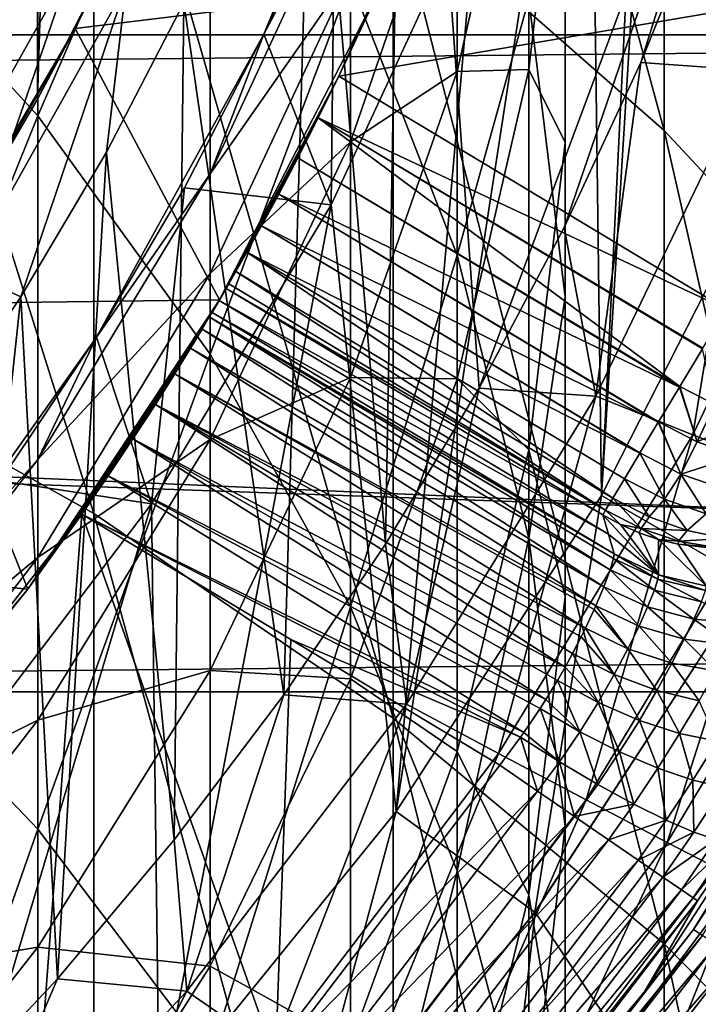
# Model space of a CAD drawing. Header units: metres. Extents: x -22 to 72, y -222 to 22.
# Tile 105 of 256: x 7.4 to 9.38, y -6.73 to -3.86. Entities that reach past the tile are written whole.
import ezdxf

# ---------------------------------------------------------------- set-up
doc = ezdxf.new("R2010")
doc.units = ezdxf.units.M
doc.layers.add('solid_509499_SW0002', color=7, linetype='CONTINUOUS')

msp = doc.modelspace()

# ---------------------------------------------------------------- linework, layer by layer
at = {"layer": 'solid_509499_SW0002'}
for points in [[(9.386215, -0.508855, 158.443756), (9.592259, -4.270661, 158.443756), (9.093266, -5.25, 158.443756)], [(9.276181, -1.520679, 158.443756), (9.386215, -0.508855, 158.443756), (9.093266, -5.25, 158.443756)], [(9.276126, -4.185987, 272.376556), (9.276126, -2.008877, 269.319733), (8.485281, -1.282037, 269.80249)], [(8.485281, -3.49212, 272.90564), (9.276126, -4.185987, 272.376556), (8.485281, -1.282037, 269.80249)], [(9.057377, -2.514746, 158.443756), (9.276181, -1.520679, 158.443756), (9.093266, -5.25, 158.443756)], [(22.158175, -3.907085), (-22.158175, -3.907085), (-22.414381, -1.961005)], [(22.414381, -1.961005), (22.158175, -3.907085), (-22.414381, -1.961005)], [(7.448528, -4.095039, 105.193748), (7.51202, -1.978931, 105.193748), (7.446678, -2.146973, 105.193748)], [(7.448528, -4.095039, 105.193748), (7.667042, -3.669652, 105.193748), (7.51202, -1.978931, 105.193748)], [(8.250879, -2.912976, 103), (8.522372, -1.982844, 103), (8.46283, -5.392015, 103)], [(8.522372, -1.982844, 103), (8.735991, -4.93718, 103), (8.46283, -5.392015, 103)], [(8.522372, -1.982844, 103), (9.836749, -1.982844, 103), (8.735991, -4.93718, 103)], [(8.735991, -4.93718, 103), (9.836749, -1.982844, 103), (8.984698, -4.46861, 103)], [(8.984698, -4.46861, 103), (9.836749, -1.982844, 103), (9.208079, -3.988051, 103)], [(9.208079, -3.988051, 103), (9.836749, -1.982844, 103), (9.405425, -3.497321, 103)], [(9.977635, -4.938154, 271.80304), (9.977635, -2.796787, 268.796387), (9.276126, -2.008877, 269.319733)], [(9.276126, -4.185987, 272.376556), (9.977635, -4.938154, 271.80304), (9.276126, -2.008877, 269.319733)], [(7.206286, -4.507711, 105.193748), (7.446678, -2.146973, 105.193748), (7.159493, -2.967179, 105.193748)], [(7.206286, -4.507711, 105.193748), (7.448528, -4.095039, 105.193748), (7.446678, -2.146973, 105.193748)], [(7.449201, -4.14304, 267.902191), (6.859458, -3.496809, 268.331421), (7.449201, -2.257326, 264.852051)], [(7.449201, -4.14304, 267.902191), (7.449201, -2.257326, 264.852051), (7.951608, -2.981486, 264.43631)], [(7.61272, -5.303215, 276.377747), (7.61272, -2.863236, 273.385162), (6.666843, -2.30539, 273.810516)], [(6.666843, -4.774246, 276.838531), (7.61272, -5.303215, 276.377747), (6.666843, -2.30539, 273.810516)], [(19.777647, -3.855799, 0.034086), (-20.001255, -2.443819, 0.034086), (-19.695524, -4.255446, 0.034086)], [(9.057377, -2.514746, 158.443756), (9.093266, -5.25, 158.443756), (8.494631, -6.171809, 158.443756)], [(8.732362, -3.479348, 158.443756), (9.057377, -2.514746, 158.443756), (8.494631, -6.171809, 158.443756)], [(8.485281, -5.899546, 275.858307), (8.485281, -3.49212, 272.90564), (7.61272, -2.863236, 273.385162)], [(7.61272, -5.303215, 276.377747), (8.485281, -5.899546, 275.858307), (7.61272, -2.863236, 273.385162)], [(8.250879, -2.912976, 103), (8.166213, -5.831491, 103), (7.875009, -3.814012, 103)], [(8.250879, -2.912976, 103), (8.46283, -5.392015, 103), (8.166213, -5.831491, 103)], [(8.67195, -4.549404, 263.536194), (8.36079, -3.748509, 263.995972), (8.67195, -2.947076, 260.52179)], [(8.67195, -4.549404, 263.536194), (8.67195, -2.947076, 260.52179), (8.881438, -3.801551, 260.102692)], [(7.951608, -4.838598, 267.440216), (7.449201, -4.14304, 267.902191), (7.951608, -2.981486, 264.43631)], [(7.951608, -4.838598, 267.440216), (7.951608, -2.981486, 264.43631), (8.36079, -3.748509, 263.995972)], [(8.10872, -3.904954, 237.443756), (8.49495, -2.972512, 237.443756), (8.314937, -3.444101, 164.684097)], [(8.36079, -3.430058, 240.479095), (8.49495, -2.972512, 237.443756), (8.10872, -3.904954, 237.443756)], [(7.938388, -3.038419, 110.443748), (7.558537, -3.888253, 110.443748), (8.442576, -3.779603, 111.193748)], [(7.667042, -3.669652, 105.193748), (7.558537, -3.888253, 110.443748), (7.938388, -3.038419, 110.443748)], [(8.67195, -4.013947, 249.703629), (8.881438, -3.09435, 249.948807), (8.67195, -3.313329, 246.683685)], [(8.881438, -4.008009, 252.976074), (8.881438, -3.09435, 249.948807), (8.67195, -4.013947, 249.703629)], [(8.881438, -4.008009, 252.976074), (8.986801, -3.090151, 253.286057), (8.881438, -3.09435, 249.948807)], [(8.986801, -4.221091, 256.306519), (8.986801, -3.090151, 253.286057), (8.881438, -4.008009, 252.976074)], [(8.986801, -4.221091, 256.306519), (8.986801, -3.32008, 256.677765), (8.986801, -3.090151, 253.286057)], [(8.36079, -4.219245, 246.504395), (8.67195, -3.313329, 246.683685), (8.36079, -3.726478, 243.504608)], [(8.67195, -4.013947, 249.703629), (8.67195, -3.313329, 246.683685), (8.36079, -4.219245, 246.504395)], [(8.986801, -4.671351, 259.676056), (8.881438, -3.801551, 260.102692), (8.986801, -3.32008, 256.677765)], [(8.986801, -4.671351, 259.676056), (8.986801, -3.32008, 256.677765), (8.986801, -4.221091, 256.306519)], [(7.951608, -4.312618, 240.42157), (8.36079, -3.430058, 240.479095), (8.10872, -3.904954, 237.443756)], [(8.36079, -3.726478, 243.504608), (8.36079, -3.430058, 240.479095), (7.951608, -4.312618, 240.42157)], [(8.10872, -3.904954, 237.443756), (8.314937, -3.444101, 164.684097), (8.108701, -3.904994, 164.684097)], [(8.304976, -4.40311, 164.443756), (8.108701, -3.904994, 164.684097), (8.314937, -3.444101, 164.684097)], [(8.304976, -4.40311, 164.443756), (8.314937, -3.444101, 164.684097), (8.732358, -3.479357, 164.443756)], [(8.327033, -4.027781, 111.693748), (8.574806, -3.469177, 111.693748), (8.442576, -3.779603, 111.193748)], [(9.870275, -3.764355, 111.693748), (8.574806, -3.469177, 111.693748), (8.327033, -4.027781, 111.693748)], [(6.859458, -5.606419, 271.293488), (6.859458, -3.496809, 268.331421), (7.449201, -4.14304, 267.902191)], [(8.30497, -4.403119, 158.443756), (8.732362, -3.479348, 158.443756), (8.494631, -6.171809, 158.443756)], [(8.732358, -3.479357, 164.443756), (8.732362, -3.479348, 158.443756), (8.30497, -4.403119, 158.443756)], [(8.304976, -4.40311, 164.443756), (8.732358, -3.479357, 164.443756), (8.30497, -4.403119, 158.443756)], [(9.276126, -6.557496, 275.285187), (9.276126, -4.185987, 272.376556), (8.485281, -3.49212, 272.90564)], [(8.485281, -5.899546, 275.858307), (9.276126, -6.557496, 275.285187), (8.485281, -3.49212, 272.90564)], [(9.534636, -4.011182, 103.024078), (9.208079, -3.988051, 103), (9.405425, -3.497321, 103)], [(7.547288, -3.705375, 103.060364), (7.088395, -4.521729, 103.060364), (7.393647, -3.659439, 103.134148)], [(7.448528, -4.095039, 105.193748), (7.558537, -3.888253, 110.443748), (7.667042, -3.669652, 105.193748)], [(7.239501, -4.598198, 103.01519), (7.088395, -4.521729, 103.060364), (7.547288, -3.705375, 103.060364)], [(7.706781, -3.762889, 103.01519), (7.239501, -4.598198, 103.01519), (7.547288, -3.705375, 103.060364)], [(7.951608, -4.60342, 243.38974), (8.36079, -3.726478, 243.504608), (7.951608, -4.312618, 240.42157)], [(8.36079, -4.219245, 246.504395), (8.36079, -3.726478, 243.504608), (7.951608, -4.60342, 243.38974)], [(8.36079, -5.575326, 266.950867), (7.951608, -4.838598, 267.440216), (8.36079, -3.748509, 263.995972)], [(8.36079, -5.575326, 266.950867), (8.36079, -3.748509, 263.995972), (8.67195, -4.549404, 263.536194)], [(7.399216, -4.670553, 103), (7.239501, -4.598198, 103.01519), (7.706781, -3.762889, 103.01519)], [(7.649206, -4.248777, 103), (7.399216, -4.670553, 103), (7.706781, -3.762889, 103.01519)], [(7.558537, -3.888253, 110.443748), (7.978986, -4.679561, 111.193748), (8.442576, -3.779603, 111.193748)], [(7.875009, -3.814012, 103), (7.649206, -4.248777, 103), (7.706781, -3.762889, 103.01519)], [(8.327033, -4.027781, 111.693748), (8.442576, -3.779603, 111.193748), (7.978986, -4.679561, 111.193748)], [(9.870275, -3.764355, 111.693748), (8.327033, -4.027781, 111.693748), (9.457183, -4.706844, 111.693748)], [(7.875009, -3.814012, 103), (7.847071, -6.254342, 103), (7.649206, -4.248777, 103)], [(7.875009, -3.814012, 103), (8.166213, -5.831491, 103), (7.847071, -6.254342, 103)], [(8.881438, -5.37478, 263.062378), (8.67195, -4.549404, 263.536194), (8.881438, -3.801551, 260.102692)], [(8.881438, -5.37478, 263.062378), (8.881438, -3.801551, 260.102692), (8.986801, -4.671351, 259.676056)], [(19.777647, -3.855799, 0.034086), (-19.695524, -4.255446, 0.034086), (19.344248, -5.641149, 0.034086)], [(7.558537, -3.888253, 110.443748), (7.088036, -4.691455, 110.443748), (7.978986, -4.679561, 111.193748)], [(7.206286, -4.507711, 105.193748), (7.088036, -4.691455, 110.443748), (7.558537, -3.888253, 110.443748)], [(7.206286, -4.507711, 105.193748), (7.558537, -3.888253, 110.443748), (7.448528, -4.095039, 105.193748)], [(7.620518, -4.788289, 237.443756), (8.10872, -3.904954, 237.443756), (7.877027, -4.353441, 164.684097)], [(7.951608, -4.312618, 240.42157), (8.10872, -3.904954, 237.443756), (7.620518, -4.788289, 237.443756)], [(8.10872, -3.904954, 237.443756), (8.108701, -3.904994, 164.684097), (7.877027, -4.353441, 164.684097)], [(8.304976, -4.40311, 164.443756), (7.877027, -4.353441, 164.684097), (8.108701, -3.904994, 164.684097)], [(21.73333, -5.823431), (-21.73333, -5.823431), (-22.158175, -3.907085)], [(22.158175, -3.907085), (21.73333, -5.823431), (-22.158175, -3.907085)], [(9.076832, -4.960848, 103.024078), (8.984698, -4.46861, 103), (9.208079, -3.988051, 103)], [(9.534636, -4.011182, 103.024078), (9.076832, -4.960848, 103.024078), (9.208079, -3.988051, 103)], [(8.36079, -4.906269, 249.465744), (8.67195, -4.013947, 249.703629), (8.36079, -4.219245, 246.504395)], [(8.67195, -4.909694, 252.671555), (8.67195, -4.013947, 249.703629), (8.36079, -4.906269, 249.465744)], [(8.67195, -4.909694, 252.671555), (8.881438, -4.008009, 252.976074), (8.67195, -4.013947, 249.703629)], [(8.881438, -5.116821, 255.937439), (8.881438, -4.008009, 252.976074), (8.67195, -4.909694, 252.671555)], [(8.881438, -5.116821, 255.937439), (8.986801, -4.221091, 256.306519), (8.881438, -4.008009, 252.976074)], [(9.35961, -5.073583, 103.095833), (9.076832, -4.960848, 103.024078), (9.534636, -4.011182, 103.024078)], [(9.828764, -4.091322, 103.095833), (9.35961, -5.073583, 103.095833), (9.534636, -4.011182, 103.024078)], [(8.267086, -4.149433, 111.706924), (8.327033, -4.027781, 111.693748), (7.978986, -4.679561, 111.193748)], [(9.457183, -4.706844, 111.693748), (8.327033, -4.027781, 111.693748), (8.267086, -4.149433, 111.706924)], [(9.629179, -5.179465, 103.213539), (9.35961, -5.073583, 103.095833), (9.828764, -4.091322, 103.095833)], [(7.449201, -6.223335, 270.82312), (6.859458, -5.606419, 271.293488), (7.449201, -4.14304, 267.902191)], [(7.449201, -6.223335, 270.82312), (7.449201, -4.14304, 267.902191), (7.951608, -4.838598, 267.440216)], [(8.207916, -4.265281, 111.745819), (8.267086, -4.149433, 111.706924), (7.978986, -4.679561, 111.193748)], [(9.321801, -4.932157, 111.74498), (8.267086, -4.149433, 111.706924), (8.207916, -4.265281, 111.745819)], [(9.38903, -4.82027, 111.706375), (9.457183, -4.706844, 111.693748), (8.267086, -4.149433, 111.706924)], [(9.387619, -4.822618, 111.706902), (9.38903, -4.82027, 111.706375), (8.267086, -4.149433, 111.706924)], [(9.321801, -4.932157, 111.74498), (9.387619, -4.822618, 111.706902), (8.267086, -4.149433, 111.706924)], [(9.977635, -7.270728, 274.66391), (9.977635, -4.938154, 271.80304), (9.276126, -4.185987, 272.376556)], [(9.276126, -6.557496, 275.285187), (9.977635, -7.270728, 274.66391), (9.276126, -4.185987, 272.376556)], [(7.951608, -5.086849, 246.332687), (8.36079, -4.219245, 246.504395), (7.951608, -4.60342, 243.38974)], [(8.36079, -4.906269, 249.465744), (8.36079, -4.219245, 246.504395), (7.951608, -5.086849, 246.332687)], [(8.986801, -5.546281, 259.246948), (8.986801, -4.221091, 256.306519), (8.881438, -5.116821, 255.937439)], [(8.986801, -5.546281, 259.246948), (8.986801, -4.671351, 259.676056), (8.986801, -4.221091, 256.306519)], [(7.649206, -4.248777, 103), (7.506195, -6.659605, 103), (7.399216, -4.670553, 103)], [(7.649206, -4.248777, 103), (7.847071, -6.254342, 103), (7.506195, -6.659605, 103)], [(19.344248, -5.641149, 0.034086), (-19.695524, -4.255446, 0.034086), (-19.226065, -6.031656, 0.034086)], [(8.151774, -4.371621, 111.809128), (8.207916, -4.265281, 111.745819), (7.978986, -4.679561, 111.193748)], [(9.320669, -4.93404, 111.745872), (8.207916, -4.265281, 111.745819), (8.151774, -4.371621, 111.809128)], [(9.320669, -4.93404, 111.745872), (9.321801, -4.932157, 111.74498), (8.207916, -4.265281, 111.745819)], [(9.592259, -4.270661, 158.443756), (9.592257, -4.270667, 143.443756), (9.093266, -5.25, 143.443756)], [(9.093266, -5.25, 158.443756), (9.592259, -4.270661, 158.443756), (9.093266, -5.25, 143.443756)], [(9.093266, -5.25, 143.443756), (9.592257, -4.270667, 143.443756), (9.52629, -5.499981, 142.577728)], [(7.449201, -5.145857, 240.367264), (7.951608, -4.312618, 240.42157), (7.620518, -4.788289, 237.443756)], [(7.951608, -4.60342, 243.38974), (7.951608, -4.312618, 240.42157), (7.449201, -5.145857, 240.367264)], [(7.620518, -4.788289, 237.443756), (7.877027, -4.353441, 164.684097), (7.620492, -4.788329, 164.684097)], [(7.780266, -5.275175, 164.443756), (7.620492, -4.788329, 164.684097), (7.877027, -4.353441, 164.684097)], [(7.780266, -5.275175, 164.443756), (7.877027, -4.353441, 164.684097), (8.304976, -4.40311, 164.443756)], [(8.101357, -4.46436, 111.894295), (8.151774, -4.371621, 111.809128), (7.978986, -4.679561, 111.193748)], [(9.258851, -5.036923, 111.809189), (8.151774, -4.371621, 111.809128), (8.101357, -4.46436, 111.894295)], [(9.259692, -5.035523, 111.808113), (9.320669, -4.93404, 111.745872), (8.151774, -4.371621, 111.809128)], [(9.258851, -5.036923, 111.809189), (9.259692, -5.035523, 111.808113), (8.151774, -4.371621, 111.809128)], [(7.780266, -5.275175, 164.443756), (8.304976, -4.40311, 164.443756), (7.780267, -5.27517, 158.443756)], [(8.304976, -4.40311, 164.443756), (8.30497, -4.403119, 158.443756), (7.780267, -5.27517, 158.443756)], [(7.780267, -5.27517, 158.443756), (8.30497, -4.403119, 158.443756), (7.803001, -7.025892, 158.443756)], [(8.30497, -4.403119, 158.443756), (8.494631, -6.171809, 158.443756), (7.803001, -7.025892, 158.443756)], [(8.058936, -4.54049, 111.998245), (8.101357, -4.46436, 111.894295), (7.978986, -4.679561, 111.193748)], [(9.204486, -5.127402, 111.894478), (8.101357, -4.46436, 111.894295), (8.058936, -4.54049, 111.998245)], [(9.205051, -5.126462, 111.893402), (9.258851, -5.036923, 111.809189), (8.101357, -4.46436, 111.894295)], [(9.204486, -5.127402, 111.894478), (9.205051, -5.126462, 111.893402), (8.101357, -4.46436, 111.894295)], [(9.076832, -4.960848, 103.024078), (8.735991, -4.93718, 103), (8.984698, -4.46861, 103)], [(8.02655, -4.597498, 112.11731), (8.058936, -4.54049, 111.998245), (7.978986, -4.679561, 111.193748)], [(9.126077, -5.257897, 112.116791), (8.058936, -4.54049, 111.998245), (8.02655, -4.597498, 112.11731)], [(9.159944, -5.201533, 111.997604), (9.204486, -5.127402, 111.894478), (8.058936, -4.54049, 111.998245)], [(9.126077, -5.257897, 112.116791), (9.159944, -5.201533, 111.997604), (8.058936, -4.54049, 111.998245)], [(8.67195, -6.344587, 266.439911), (8.36079, -5.575326, 266.950867), (8.67195, -4.549404, 263.536194)], [(8.67195, -6.344587, 266.439911), (8.67195, -4.549404, 263.536194), (8.881438, -5.37478, 263.062378)], [(7.399216, -4.670553, 103), (7.126054, -5.077583, 103), (7.239501, -4.598198, 103.01519)], [(7.449201, -5.431356, 243.281311), (7.951608, -4.60342, 243.38974), (7.449201, -5.145857, 240.367264)], [(7.951608, -5.086849, 246.332687), (7.951608, -4.60342, 243.38974), (7.449201, -5.431356, 243.281311)], [(8.005966, -4.63325, 112.246552), (8.02655, -4.597498, 112.11731), (7.978986, -4.679561, 111.193748)], [(9.104729, -5.293425, 112.246445), (8.02655, -4.597498, 112.11731), (8.005966, -4.63325, 112.246552)], [(9.104729, -5.293425, 112.246445), (9.126077, -5.257897, 112.116791), (8.02655, -4.597498, 112.11731)], [(7.977816, -4.681554, 114.693672), (7.998168, -4.646699, 112.381531), (7.978986, -4.679561, 111.193748)], [(9.096711, -5.30677, 112.381531), (7.998168, -4.646699, 112.381531), (7.977816, -4.681554, 114.693672)], [(7.998168, -4.646699, 112.381531), (8.005966, -4.63325, 112.246552), (7.978986, -4.679561, 111.193748)], [(9.104729, -5.293425, 112.246445), (8.005966, -4.63325, 112.246552), (7.998168, -4.646699, 112.381531)], [(9.104729, -5.293425, 112.246445), (7.998168, -4.646699, 112.381531), (9.096711, -5.30677, 112.381531)], [(7.088036, -4.691455, 110.443748), (7.419622, -5.52374, 111.193748), (7.978986, -4.679561, 111.193748)], [(7.399216, -4.670553, 103), (7.144393, -7.046341, 103), (7.126054, -5.077583, 103)], [(7.399216, -4.670553, 103), (7.506195, -6.659605, 103), (7.144393, -7.046341, 103)], [(7.977816, -4.681554, 114.693672), (7.978986, -4.679561, 111.193748), (7.419622, -5.52374, 111.193748)], [(8.986801, -6.214961, 262.580048), (8.881438, -5.37478, 263.062378), (8.986801, -4.671351, 259.676056)], [(8.986801, -6.214961, 262.580048), (8.986801, -4.671351, 259.676056), (8.986801, -5.546281, 259.246948)], [(7.088036, -4.691455, 110.443748), (6.532526, -5.438391, 110.443748), (7.419622, -5.52374, 111.193748)], [(7.957312, -4.716321, 117.005966), (7.977816, -4.681554, 114.693672), (7.419622, -5.52374, 111.193748)], [(9.113247, -5.363646, 114.686615), (7.977816, -4.681554, 114.693672), (7.957312, -4.716321, 117.005966)], [(9.113247, -5.363646, 114.686615), (9.096711, -5.30677, 112.381531), (7.977816, -4.681554, 114.693672)], [(7.949375, -4.729686, 117.140945), (7.957312, -4.716321, 117.005966), (7.419622, -5.52374, 111.193748)], [(7.928203, -4.765092, 117.27021), (7.949375, -4.729686, 117.140945), (7.419622, -5.52374, 111.193748)], [(9.118647, -5.467017, 117.241867), (7.949375, -4.729686, 117.140945), (7.928203, -4.765092, 117.27021)], [(9.129731, -5.420781, 117.005966), (7.957312, -4.716321, 117.005966), (7.949375, -4.729686, 117.140945)], [(9.128397, -5.434551, 117.125954), (9.129731, -5.420781, 117.005966), (7.949375, -4.729686, 117.140945)], [(9.118647, -5.467017, 117.241867), (9.128397, -5.434551, 117.125954), (7.949375, -4.729686, 117.140945)], [(9.129731, -5.420781, 117.005966), (9.113247, -5.363646, 114.686615), (7.957312, -4.716321, 117.005966)], [(7.894228, -4.821168, 117.389297), (7.928203, -4.765092, 117.27021), (7.419622, -5.52374, 111.193748)], [(9.100281, -5.516533, 117.349861), (7.928203, -4.765092, 117.27021), (7.894228, -4.821168, 117.389297)], [(9.100281, -5.516533, 117.349861), (9.118647, -5.467017, 117.241867), (7.928203, -4.765092, 117.27021)], [(7.61272, -7.932851, 279.205139), (7.61272, -5.303215, 276.377747), (6.666843, -4.774246, 276.838531)], [(6.666843, -7.435002, 279.699371), (7.61272, -7.932851, 279.205139), (6.666843, -4.774246, 276.838531)], [(7.620518, -4.788289, 237.443756), (7.340064, -5.20802, 164.684097), (7.036469, -5.611427, 164.684097)], [(7.036483, -5.611408, 237.443756), (7.620518, -4.788289, 237.443756), (7.036469, -5.611427, 164.684097)], [(7.449201, -5.145857, 240.367264), (7.620518, -4.788289, 237.443756), (7.036483, -5.611408, 237.443756)], [(7.620518, -4.788289, 237.443756), (7.620492, -4.788329, 164.684097), (7.340064, -5.20802, 164.684097)], [(7.780266, -5.275175, 164.443756), (7.340064, -5.20802, 164.684097), (7.620492, -4.788329, 164.684097)], [(7.848456, -4.895329, 117.493271), (7.894228, -4.821168, 117.389297), (7.419622, -5.52374, 111.193748)], [(9.076868, -5.572279, 117.435745), (7.894228, -4.821168, 117.389297), (7.848456, -4.895329, 117.493271)], [(9.076868, -5.572279, 117.435745), (9.100281, -5.516533, 117.349861), (7.894228, -4.821168, 117.389297)], [(9.423933, -4.985125, 111.752304), (9.387619, -4.822618, 111.706902), (9.321801, -4.932157, 111.74498)], [(7.951608, -6.887339, 270.316803), (7.449201, -6.223335, 270.82312), (7.951608, -4.838598, 267.440216)], [(7.951608, -6.887339, 270.316803), (7.951608, -4.838598, 267.440216), (8.36079, -5.575326, 266.950867)], [(7.792099, -4.984545, 117.578438), (7.848456, -4.895329, 117.493271), (7.419622, -5.52374, 111.193748)], [(9.046405, -5.637781, 117.51162), (7.848456, -4.895329, 117.493271), (7.792099, -4.984545, 117.578438)], [(9.07206, -5.583087, 117.449783), (9.076868, -5.572279, 117.435745), (7.848456, -4.895329, 117.493271)], [(9.046405, -5.637781, 117.51162), (9.07206, -5.583087, 117.449783), (7.848456, -4.895329, 117.493271)], [(7.951608, -5.760853, 249.237915), (8.36079, -4.906269, 249.465744), (7.951608, -5.086849, 246.332687)], [(8.36079, -5.784635, 252.376068), (8.36079, -4.906269, 249.465744), (7.951608, -5.760853, 249.237915)], [(8.36079, -5.784635, 252.376068), (8.67195, -4.909694, 252.671555), (8.36079, -4.906269, 249.465744)], [(8.67195, -5.996768, 255.57486), (8.67195, -4.909694, 252.671555), (8.36079, -5.784635, 252.376068)], [(8.67195, -5.996768, 255.57486), (8.881438, -5.116821, 255.937439), (8.67195, -4.909694, 252.671555)], [(8.52474, -5.858983, 103.024078), (8.46283, -5.392015, 103), (8.735991, -4.93718, 103)], [(9.076832, -4.960848, 103.024078), (8.52474, -5.858983, 103.024078), (8.735991, -4.93718, 103)], [(9.372171, -5.093527, 111.816475), (9.320669, -4.93404, 111.745872), (9.259692, -5.035523, 111.808113)], [(9.372171, -5.093527, 111.816475), (9.321801, -4.932157, 111.74498), (9.320669, -4.93404, 111.745872)], [(9.372171, -5.093527, 111.816475), (9.423933, -4.985125, 111.752304), (9.321801, -4.932157, 111.74498)], [(8.792605, -6.002801, 103.095833), (8.52474, -5.858983, 103.024078), (9.076832, -4.960848, 103.024078)], [(9.35961, -5.073583, 103.095833), (8.792605, -6.002801, 103.095833), (9.076832, -4.960848, 103.024078)], [(7.726695, -5.08534, 117.641731), (7.792099, -4.984545, 117.578438), (7.419622, -5.52374, 111.193748)], [(8.986896, -5.750983, 117.603798), (7.792099, -4.984545, 117.578438), (7.726695, -5.08534, 117.641731)], [(9.034173, -5.662455, 117.535309), (9.046405, -5.637781, 117.51162), (7.792099, -4.984545, 117.578438)], [(9.008958, -5.710902, 117.575706), (9.034173, -5.662455, 117.535309), (7.792099, -4.984545, 117.578438)], [(8.986896, -5.750983, 117.603798), (9.008958, -5.710902, 117.575706), (7.792099, -4.984545, 117.578438)], [(9.372171, -5.093527, 111.816475), (9.530238, -5.02407, 111.774048), (9.423933, -4.985125, 111.752304)], [(9.372171, -5.093527, 111.816475), (9.489271, -5.135473, 111.841255), (9.530238, -5.02407, 111.774048)], [(9.324995, -5.187875, 111.902695), (9.258851, -5.036923, 111.809189), (9.205051, -5.126462, 111.893402)], [(9.324995, -5.187875, 111.902695), (9.259692, -5.035523, 111.808113), (9.258851, -5.036923, 111.809189)], [(9.324995, -5.187875, 111.902695), (9.372171, -5.093527, 111.816475), (9.259692, -5.035523, 111.808113)], [(9.048062, -6.138445, 103.213539), (8.792605, -6.002801, 103.095833), (9.35961, -5.073583, 103.095833)], [(9.629179, -5.179465, 103.213539), (9.048062, -6.138445, 103.213539), (9.35961, -5.073583, 103.095833)], [(7.654521, -5.193343, 117.680595), (7.726695, -5.08534, 117.641731), (7.419622, -5.52374, 111.193748)], [(7.449201, -5.905968, 246.170578), (7.951608, -5.086849, 246.332687), (7.449201, -5.431356, 243.281311)], [(7.951608, -5.760853, 249.237915), (7.951608, -5.086849, 246.332687), (7.449201, -5.905968, 246.170578)], [(8.930817, -5.845006, 117.653549), (7.726695, -5.08534, 117.641731), (7.654521, -5.193343, 117.680595)], [(8.964675, -5.789476, 117.626755), (8.986896, -5.750983, 117.603798), (7.726695, -5.08534, 117.641731)], [(8.930817, -5.845006, 117.653549), (8.964675, -5.789476, 117.626755), (7.726695, -5.08534, 117.641731)], [(9.324995, -5.187875, 111.902695), (9.489271, -5.135473, 111.841255), (9.372171, -5.093527, 111.816475)], [(8.881438, -6.416081, 258.820343), (8.881438, -5.116821, 255.937439), (8.67195, -5.996768, 255.57486)], [(8.881438, -6.416081, 258.820343), (8.986801, -5.546281, 259.246948), (8.881438, -5.116821, 255.937439)], [(9.276876, -5.26147, 112.006607), (9.204486, -5.127402, 111.894478), (9.159944, -5.201533, 111.997604)], [(9.276876, -5.26147, 112.006607), (9.205051, -5.126462, 111.893402), (9.204486, -5.127402, 111.894478)], [(9.276876, -5.26147, 112.006607), (9.324995, -5.187875, 111.902695), (9.205051, -5.126462, 111.893402)], [(9.324995, -5.187875, 111.902695), (9.449883, -5.231343, 111.930237), (9.489271, -5.135473, 111.841255)], [(6.859458, -5.920008, 240.316803), (7.449201, -5.145857, 240.367264), (7.036483, -5.611408, 237.443756)], [(7.449201, -5.431356, 243.281311), (7.449201, -5.145857, 240.367264), (6.859458, -5.920008, 240.316803)], [(7.57773, -5.304763, 117.693748), (7.654521, -5.193343, 117.680595), (7.419622, -5.52374, 111.193748)], [(8.866796, -5.941297, 117.683685), (7.654521, -5.193343, 117.680595), (7.57773, -5.304763, 117.693748)], [(8.913933, -5.871441, 117.663834), (8.930817, -5.845006, 117.653549), (7.654521, -5.193343, 117.680595)], [(8.866796, -5.941297, 117.683685), (8.913933, -5.871441, 117.663834), (7.654521, -5.193343, 117.680595)], [(9.284914, -6.262716, 103.374344), (9.048062, -6.138445, 103.213539), (9.629179, -5.179465, 103.213539)], [(9.276876, -5.26147, 112.006607), (9.398627, -5.304037, 112.033287), (9.324995, -5.187875, 111.902695)], [(9.879007, -5.276026, 103.374344), (9.284914, -6.262716, 103.374344), (9.629179, -5.179465, 103.213539)], [(9.398627, -5.304037, 112.033287), (9.449883, -5.231343, 111.930237), (9.324995, -5.187875, 111.902695)], [(7.164357, -6.085392, 164.443756), (7.340064, -5.20802, 164.684097), (7.780266, -5.275175, 164.443756)], [(9.23249, -5.312756, 112.12471), (9.159944, -5.201533, 111.997604), (9.126077, -5.257897, 112.116791)], [(9.23249, -5.312756, 112.12471), (9.276876, -5.26147, 112.006607), (9.159944, -5.201533, 111.997604)], [(8.494631, -6.171809, 158.443756), (9.093266, -5.25, 158.443756), (8.494635, -6.171805, 143.443756)], [(8.494635, -6.171805, 143.443756), (9.093266, -5.25, 143.443756), (8.899143, -6.465698, 142.577728)], [(9.093266, -5.25, 158.443756), (9.093266, -5.25, 143.443756), (8.494635, -6.171805, 143.443756)], [(9.093266, -5.25, 143.443756), (9.52629, -5.499981, 142.577728), (8.899143, -6.465698, 142.577728)], [(7.780267, -5.27517, 158.443756), (7.803001, -7.025892, 158.443756), (7.025892, -7.803001, 158.443756)], [(7.164359, -6.085389, 158.443756), (7.780267, -5.27517, 158.443756), (7.025892, -7.803001, 158.443756)], [(7.164357, -6.085392, 164.443756), (7.780266, -5.275175, 164.443756), (7.164359, -6.085389, 158.443756)], [(7.780266, -5.275175, 164.443756), (7.780267, -5.27517, 158.443756), (7.164359, -6.085389, 158.443756)], [(9.209314, -5.346592, 112.254883), (9.126077, -5.257897, 112.116791), (9.104729, -5.293425, 112.246445)], [(9.209314, -5.346592, 112.254883), (9.23249, -5.312756, 112.12471), (9.126077, -5.257897, 112.116791)], [(9.23249, -5.312756, 112.12471), (9.343274, -5.35239, 112.148201), (9.276876, -5.26147, 112.006607)], [(9.343274, -5.35239, 112.148201), (9.398627, -5.304037, 112.033287), (9.276876, -5.26147, 112.006607)], [(9.879007, -5.276026, 103.374344), (9.497419, -6.372683, 103.574371), (9.284914, -6.262716, 103.374344)], [(6.969822, -6.081454, 117.693748), (7.57773, -5.304763, 117.693748), (7.419622, -5.52374, 111.193748)], [(7.398951, -7.685823, 117.693748), (7.57773, -5.304763, 117.693748), (6.969822, -6.081454, 117.693748)], [(7.398951, -7.685823, 117.693748), (8.141892, -6.893905, 117.693748), (7.57773, -5.304763, 117.693748)], [(8.186947, -5.670818, 117.693748), (7.57773, -5.304763, 117.693748), (8.141892, -6.893905, 117.693748)], [(8.857285, -5.954755, 117.686302), (7.57773, -5.304763, 117.693748), (8.186947, -5.670818, 117.693748)], [(8.857285, -5.954755, 117.686302), (8.866796, -5.941297, 117.683685), (7.57773, -5.304763, 117.693748)], [(8.485281, -8.494098, 278.64798), (8.485281, -5.899546, 275.858307), (7.61272, -5.303215, 276.377747)], [(7.61272, -7.932851, 279.205139), (8.485281, -8.494098, 278.64798), (7.61272, -5.303215, 276.377747)], [(9.148669, -5.33505, 112.380463), (9.104729, -5.293425, 112.246445), (9.096711, -5.30677, 112.381531)], [(9.25955, -5.481601, 117.003555), (9.096711, -5.30677, 112.381531), (9.113247, -5.363646, 114.686615)], [(9.148669, -5.33505, 112.380463), (9.096711, -5.30677, 112.381531), (9.25955, -5.481601, 117.003555)], [(9.209314, -5.346592, 112.254883), (9.104729, -5.293425, 112.246445), (9.148669, -5.33505, 112.380463)], [(9.343274, -5.35239, 112.148201), (9.454634, -5.375442, 112.186455), (9.398627, -5.304037, 112.033287)], [(9.203328, -5.359036, 112.379471), (9.148669, -5.33505, 112.380463), (9.25955, -5.481601, 117.003555)], [(9.209314, -5.346592, 112.254883), (9.148669, -5.33505, 112.380463), (9.203328, -5.359036, 112.379471)], [(9.209314, -5.346592, 112.254883), (9.343274, -5.35239, 112.148201), (9.23249, -5.312756, 112.12471)], [(9.25955, -5.481601, 117.003555), (9.113247, -5.363646, 114.686615), (9.129731, -5.420781, 117.005966)], [(9.209314, -5.346592, 112.254883), (9.203328, -5.359036, 112.379471), (9.259791, -5.378265, 112.378586)], [(9.259791, -5.378265, 112.378586), (9.203328, -5.359036, 112.379471), (9.25955, -5.481601, 117.003555)], [(9.209314, -5.346592, 112.254883), (9.259791, -5.378265, 112.378586), (9.318209, -5.38339, 112.279854)], [(9.209314, -5.346592, 112.254883), (9.318209, -5.38339, 112.279854), (9.343274, -5.35239, 112.148201)], [(9.318209, -5.38339, 112.279854), (9.454634, -5.375442, 112.186455), (9.343274, -5.35239, 112.148201)], [(8.52474, -5.858983, 103.024078), (8.166213, -5.831491, 103), (8.46283, -5.392015, 103)], [(8.881438, -7.137363, 265.913361), (8.67195, -6.344587, 266.439911), (8.881438, -5.37478, 263.062378)], [(8.881438, -7.137363, 265.913361), (8.881438, -5.37478, 263.062378), (8.986801, -6.214961, 262.580048)], [(9.259791, -5.378265, 112.378586), (9.25955, -5.481601, 117.003555), (9.399046, -5.5147, 117.001755)], [(9.316953, -5.392469, 112.377823), (9.259791, -5.378265, 112.378586), (9.399046, -5.5147, 117.001755)], [(9.318209, -5.38339, 112.279854), (9.259791, -5.378265, 112.378586), (9.316953, -5.392469, 112.377823)], [(9.318209, -5.38339, 112.279854), (9.316953, -5.392469, 112.377823), (9.427007, -5.402332, 112.320358)], [(9.432676, -5.406207, 112.376663), (9.316953, -5.392469, 112.377823), (9.399046, -5.5147, 117.001755)], [(9.427007, -5.402332, 112.320358), (9.316953, -5.392469, 112.377823), (9.432676, -5.406207, 112.376663)], [(9.318209, -5.38339, 112.279854), (9.427007, -5.402332, 112.320358), (9.454634, -5.375442, 112.186455)], [(9.257868, -5.49472, 117.124496), (9.129731, -5.420781, 117.005966), (9.128397, -5.434551, 117.125954)], [(9.257868, -5.49472, 117.124496), (9.25955, -5.481601, 117.003555), (9.129731, -5.420781, 117.005966)], [(6.532526, -5.438391, 110.443748), (6.771668, -6.30135, 111.193748), (7.419622, -5.52374, 111.193748)], [(6.859458, -6.200579, 243.180557), (7.449201, -5.431356, 243.281311), (6.859458, -5.920008, 240.316803)], [(7.449201, -5.905968, 246.170578), (7.449201, -5.431356, 243.281311), (6.859458, -6.200579, 243.180557)], [(9.247334, -5.526443, 117.241875), (9.128397, -5.434551, 117.125954), (9.118647, -5.467017, 117.241867)], [(9.247334, -5.526443, 117.241875), (9.257868, -5.49472, 117.124496), (9.128397, -5.434551, 117.125954)], [(9.227686, -5.575478, 117.35199), (9.118647, -5.467017, 117.241867), (9.100281, -5.516533, 117.349861)], [(9.247334, -5.526443, 117.241875), (9.118647, -5.467017, 117.241867), (9.227686, -5.575478, 117.35199)], [(9.257868, -5.49472, 117.124496), (9.39668, -5.527873, 117.128601), (9.25955, -5.481601, 117.003555)], [(9.39668, -5.527873, 117.128601), (9.399046, -5.5147, 117.001755), (9.25955, -5.481601, 117.003555)], [(8.899143, -6.465698, 142.577728), (9.52629, -5.499981, 142.577728), (8.899229, -6.465578, 120.443748)], [(8.899229, -6.465578, 120.443748), (9.526299, -5.499966, 120.443748), (9.489309, -7.34527, 120.443748)], [(9.52629, -5.499981, 142.577728), (9.526299, -5.499966, 120.443748), (8.899229, -6.465578, 120.443748)], [(9.247334, -5.526443, 117.241875), (9.384569, -5.560424, 117.25206), (9.257868, -5.49472, 117.124496)], [(9.384569, -5.560424, 117.25206), (9.39668, -5.527873, 117.128601), (9.257868, -5.49472, 117.124496)], [(6.969822, -6.081454, 117.693748), (7.419622, -5.52374, 111.193748), (6.771668, -6.30135, 111.193748)], [(9.202671, -5.631347, 117.440201), (9.100281, -5.516533, 117.349861), (9.076868, -5.572279, 117.435745)], [(9.202671, -5.631347, 117.440201), (9.227686, -5.575478, 117.35199), (9.100281, -5.516533, 117.349861)], [(9.247334, -5.526443, 117.241875), (9.227686, -5.575478, 117.35199), (9.362453, -5.611272, 117.368362)], [(9.247334, -5.526443, 117.241875), (9.362453, -5.611272, 117.368362), (9.384569, -5.560424, 117.25206)], [(9.97302, -5.535477, 119.970947), (9.868155, -5.697382, 119.893799), (9.361836, -6.51603, 119.970947)], [(9.97302, -5.535477, 119.970947), (9.361836, -6.51603, 119.970947), (10.000293, -5.550615, 120.04287)], [(8.986801, -7.060096, 262.094849), (8.986801, -5.546281, 259.246948), (8.881438, -6.416081, 258.820343)], [(8.986801, -7.060096, 262.094849), (8.986801, -6.214961, 262.580048), (8.986801, -5.546281, 259.246948)], [(9.361836, -6.51603, 119.970947), (9.387439, -6.53385, 120.04287), (10.000293, -5.550615, 120.04287)], [(9.384569, -5.560424, 117.25206), (9.362453, -5.611272, 117.368362), (9.499161, -5.622475, 117.398315)], [(8.36079, -7.590645, 269.780548), (7.951608, -6.887339, 270.316803), (8.36079, -5.575326, 266.950867)], [(8.36079, -7.590645, 269.780548), (8.36079, -5.575326, 266.950867), (8.67195, -6.344587, 266.439911)], [(9.170245, -5.697705, 117.518646), (9.07206, -5.583087, 117.449783), (9.046405, -5.637781, 117.51162)], [(9.170245, -5.697705, 117.518646), (9.076868, -5.572279, 117.435745), (9.07206, -5.583087, 117.449783)], [(9.170245, -5.697705, 117.518646), (9.202671, -5.631347, 117.440201), (9.076868, -5.572279, 117.435745)], [(9.202671, -5.631347, 117.440201), (9.334548, -5.66971, 117.461929), (9.227686, -5.575478, 117.35199)], [(9.334548, -5.66971, 117.461929), (9.362453, -5.611272, 117.368362), (9.227686, -5.575478, 117.35199)], [(6.859458, -7.9044, 274.111938), (6.859458, -5.606419, 271.293488), (7.449201, -6.223335, 270.82312)], [(9.334548, -5.66971, 117.461929), (9.467287, -5.685868, 117.500069), (9.362453, -5.611272, 117.368362)], [(9.467287, -5.685868, 117.500069), (9.499161, -5.622475, 117.398315), (9.362453, -5.611272, 117.368362)], [(19.344248, -5.641149, 0.034086), (-19.226065, -6.031656, 0.034086), (18.750034, -7.379614, 0.034086)], [(9.130489, -5.772554, 117.58522), (9.046405, -5.637781, 117.51162), (9.034173, -5.662455, 117.535309)], [(9.130489, -5.772554, 117.58522), (9.170245, -5.697705, 117.518646), (9.046405, -5.637781, 117.51162)], [(9.170245, -5.697705, 117.518646), (9.298674, -5.739683, 117.545471), (9.202671, -5.631347, 117.440201)], [(9.298674, -5.739683, 117.545471), (9.334548, -5.66971, 117.461929), (9.202671, -5.631347, 117.440201)], [(8.186947, -5.670818, 117.693748), (8.141892, -6.893905, 117.693748), (8.796165, -6.036873, 117.693748)], [(8.857285, -5.954755, 117.686302), (8.186947, -5.670818, 117.693748), (8.796165, -6.036873, 117.693748)], [(9.130489, -5.772554, 117.58522), (9.034173, -5.662455, 117.535309), (9.008958, -5.710902, 117.575706)], [(9.298674, -5.739683, 117.545471), (9.426727, -5.762081, 117.591034), (9.334548, -5.66971, 117.461929)], [(9.426727, -5.762081, 117.591034), (9.467287, -5.685868, 117.500069), (9.334548, -5.66971, 117.461929)], [(9.08365, -5.853814, 117.638412), (9.008958, -5.710902, 117.575706), (8.986896, -5.750983, 117.603798)], [(9.08365, -5.853814, 117.638412), (9.130489, -5.772554, 117.58522), (9.008958, -5.710902, 117.575706)], [(9.130489, -5.772554, 117.58522), (9.254999, -5.81921, 117.616585), (9.170245, -5.697705, 117.518646)], [(9.254999, -5.81921, 117.616585), (9.298674, -5.739683, 117.545471), (9.170245, -5.697705, 117.518646)], [(9.373225, -6.432917, 118.381531), (9.218558, -6.697674, 119.893799), (9.868155, -5.697382, 119.893799)], [(9.361836, -6.51603, 119.970947), (9.868155, -5.697382, 119.893799), (9.218558, -6.697674, 119.893799)], [(9.494276, -6.252405, 118.366585), (9.373225, -6.432917, 118.381531), (9.868155, -5.697382, 119.893799)], [(9.254999, -5.81921, 117.616585), (9.37777, -5.849037, 117.668549), (9.298674, -5.739683, 117.545471)], [(9.37777, -5.849037, 117.668549), (9.426727, -5.762081, 117.591034), (9.298674, -5.739683, 117.545471)], [(7.449201, -6.56768, 249.022812), (7.951608, -5.760853, 249.237915), (7.449201, -5.905968, 246.170578)], [(7.951608, -6.622572, 252.093094), (7.951608, -5.760853, 249.237915), (7.449201, -6.56768, 249.022812)], [(7.951608, -6.622572, 252.093094), (8.36079, -5.784635, 252.376068), (7.951608, -5.760853, 249.237915)], [(9.08365, -5.853814, 117.638412), (8.986896, -5.750983, 117.603798), (8.964675, -5.789476, 117.626755)], [(8.36079, -6.850614, 255.223053), (8.36079, -5.784635, 252.376068), (7.951608, -6.622572, 252.093094)], [(8.36079, -6.850614, 255.223053), (8.67195, -5.996768, 255.57486), (8.36079, -5.784635, 252.376068)], [(9.030213, -5.939313, 117.676971), (8.964675, -5.789476, 117.626755), (8.930817, -5.845006, 117.653549)], [(9.030213, -5.939313, 117.676971), (9.08365, -5.853814, 117.638412), (8.964675, -5.789476, 117.626755)], [(9.08365, -5.853814, 117.638412), (9.203899, -5.906157, 117.673477), (9.130489, -5.772554, 117.58522)], [(9.203899, -5.906157, 117.673477), (9.254999, -5.81921, 117.616585), (9.130489, -5.772554, 117.58522)], [(21.143082, -7.695457), (-21.143082, -7.695457), (-21.73333, -5.823431)], [(21.73333, -5.823431), (21.143082, -7.695457), (-21.73333, -5.823431)], [(9.203899, -5.906157, 117.673477), (9.320945, -5.944471, 117.730598), (9.254999, -5.81921, 117.616585)], [(9.320945, -5.944471, 117.730598), (9.37777, -5.849037, 117.668549), (9.254999, -5.81921, 117.616585)], [(7.884099, -6.696257, 103.024078), (7.847071, -6.254342, 103), (8.166213, -5.831491, 103)], [(8.52474, -5.858983, 103.024078), (7.884099, -6.696257, 103.024078), (8.166213, -5.831491, 103)], [(9.030213, -5.939313, 117.676971), (8.930817, -5.845006, 117.653549), (8.913933, -5.871441, 117.663834)], [(9.030213, -5.939313, 117.676971), (9.146023, -5.998206, 117.714661), (9.08365, -5.853814, 117.638412)], [(9.146023, -5.998206, 117.714661), (9.203899, -5.906157, 117.673477), (9.08365, -5.853814, 117.638412)], [(9.320945, -5.944471, 117.730598), (9.430381, -5.967316, 117.80761), (9.37777, -5.849037, 117.668549)], [(8.133679, -6.869264, 103.095833), (7.884099, -6.696257, 103.024078), (8.52474, -5.858983, 103.024078)], [(8.792605, -6.002801, 103.095833), (8.133679, -6.869264, 103.095833), (8.52474, -5.858983, 103.024078)], [(8.970929, -6.02678, 117.699951), (8.913933, -5.871441, 117.663834), (8.866796, -5.941297, 117.683685)], [(8.970929, -6.02678, 117.699951), (9.030213, -5.939313, 117.676971), (8.913933, -5.871441, 117.663834)], [(6.859458, -6.667, 246.019958), (7.449201, -5.905968, 246.170578), (6.859458, -6.200579, 243.180557)], [(7.449201, -6.56768, 249.022812), (7.449201, -5.905968, 246.170578), (6.859458, -6.667, 246.019958)], [(9.276126, -9.113338, 278.033234), (9.276126, -6.557496, 275.285187), (8.485281, -5.899546, 275.858307)], [(8.485281, -8.494098, 278.64798), (9.276126, -9.113338, 278.033234), (8.485281, -5.899546, 275.858307)], [(9.146023, -5.998206, 117.714661), (9.257061, -6.045879, 117.775475), (9.203899, -5.906157, 117.673477)], [(9.257061, -6.045879, 117.775475), (9.320945, -5.944471, 117.730598), (9.203899, -5.906157, 117.673477)], [(8.970929, -6.02678, 117.699951), (8.866796, -5.941297, 117.683685), (8.857285, -5.954755, 117.686302)], [(8.970929, -6.02678, 117.699951), (9.082291, -6.092852, 117.738976), (9.030213, -5.939313, 117.676971)], [(9.082291, -6.092852, 117.738976), (9.146023, -5.998206, 117.714661), (9.030213, -5.939313, 117.676971)], [(8.906866, -6.112848, 117.706749), (8.857285, -5.954755, 117.686302), (8.796165, -6.036873, 117.693748)], [(8.970929, -6.02678, 117.699951), (8.857285, -5.954755, 117.686302), (8.906866, -6.112848, 117.706749)], [(9.257061, -6.045879, 117.775475), (9.359179, -6.080554, 117.857147), (9.320945, -5.944471, 117.730598)], [(9.359179, -6.080554, 117.857147), (9.430381, -5.967316, 117.80761), (9.320945, -5.944471, 117.730598)], [(9.359179, -6.080554, 117.857147), (9.448565, -6.100935, 117.956619), (9.430381, -5.967316, 117.80761)], [(8.67195, -7.270555, 258.401245), (8.67195, -5.996768, 255.57486), (8.36079, -6.850614, 255.223053)], [(8.67195, -7.270555, 258.401245), (8.881438, -6.416081, 258.820343), (8.67195, -5.996768, 255.57486)], [(9.082291, -6.092852, 117.738976), (9.187211, -6.15051, 117.801872), (9.146023, -5.998206, 117.714661)], [(9.187211, -6.15051, 117.801872), (9.257061, -6.045879, 117.775475), (9.146023, -5.998206, 117.714661)], [(8.371784, -7.032865, 103.213539), (8.133679, -6.869264, 103.095833), (8.792605, -6.002801, 103.095833)], [(9.048062, -6.138445, 103.213539), (8.371784, -7.032865, 103.213539), (8.792605, -6.002801, 103.095833)], [(8.970929, -6.02678, 117.699951), (8.906866, -6.112848, 117.706749), (9.014183, -6.186501, 117.745613)], [(8.970929, -6.02678, 117.699951), (9.014183, -6.186501, 117.745613), (9.082291, -6.092852, 117.738976)], [(18.750034, -7.379614, 0.034086), (-19.226065, -6.031656, 0.034086), (-18.596777, -7.757732, 0.034086)], [(8.906866, -6.112848, 117.706749), (8.796165, -6.036873, 117.693748), (8.141892, -6.893905, 117.693748)], [(9.187211, -6.15051, 117.801872), (9.281774, -6.1976, 117.886314), (9.257061, -6.045879, 117.775475)], [(9.281774, -6.1976, 117.886314), (9.359179, -6.080554, 117.857147), (9.257061, -6.045879, 117.775475)], [(6.996878, -8.053574, 117.693748), (7.398951, -7.685823, 117.693748), (6.969822, -6.081454, 117.693748)], [(9.281774, -6.1976, 117.886314), (9.362448, -6.232367, 117.989136), (9.359179, -6.080554, 117.857147)], [(9.362448, -6.232367, 117.989136), (9.448565, -6.100935, 117.956619), (9.359179, -6.080554, 117.857147)], [(8.237907, -6.988279, 117.706749), (8.906866, -6.112848, 117.706749), (8.141892, -6.893905, 117.693748)], [(9.014183, -6.186501, 117.745613), (8.906866, -6.112848, 117.706749), (8.237907, -6.988279, 117.706749)], [(9.082291, -6.092852, 117.738976), (9.014183, -6.186501, 117.745613), (9.187211, -6.15051, 117.801872)], [(9.362448, -6.232367, 117.989136), (9.426223, -6.25351, 118.106506), (9.448565, -6.100935, 117.956619)], [(8.592628, -7.183174, 103.374344), (8.371784, -7.032865, 103.213539), (9.048062, -6.138445, 103.213539)], [(9.284914, -6.262716, 103.374344), (8.592628, -7.183174, 103.374344), (9.048062, -6.138445, 103.213539)], [(7.802994, -7.025901, 143.443756), (8.494635, -6.171805, 143.443756), (8.174558, -7.360476, 142.577728)], [(8.494631, -6.171809, 158.443756), (8.494635, -6.171805, 143.443756), (7.802994, -7.025901, 143.443756)], [(7.803001, -7.025892, 158.443756), (8.494631, -6.171809, 158.443756), (7.802994, -7.025901, 143.443756)], [(8.494635, -6.171805, 143.443756), (8.899143, -6.465698, 142.577728), (8.174558, -7.360476, 142.577728)], [(9.187211, -6.15051, 117.801872), (9.014183, -6.186501, 117.745613), (9.11329, -6.254519, 117.808891)], [(9.187211, -6.15051, 117.801872), (9.11329, -6.254519, 117.808891), (9.281774, -6.1976, 117.886314)], [(8.337165, -7.07248, 117.745613), (9.014183, -6.186501, 117.745613), (8.237907, -6.988279, 117.706749)], [(9.11329, -6.254519, 117.808891), (9.014183, -6.186501, 117.745613), (8.337165, -7.07248, 117.745613)], [(9.281774, -6.1976, 117.886314), (9.11329, -6.254519, 117.808891), (9.200455, -6.31434, 117.894188)], [(9.281774, -6.1976, 117.886314), (9.200455, -6.31434, 117.894188), (9.362448, -6.232367, 117.989136)], [(7.449201, -8.489383, 273.602386), (6.859458, -7.9044, 274.111938), (7.449201, -6.223335, 270.82312)], [(7.449201, -8.489383, 273.602386), (7.449201, -6.223335, 270.82312), (7.951608, -6.887339, 270.316803)], [(8.986801, -7.944359, 265.37735), (8.881438, -7.137363, 265.913361), (8.986801, -6.214961, 262.580048)], [(8.986801, -7.944359, 265.37735), (8.986801, -6.214961, 262.580048), (8.986801, -7.060096, 262.094849)], [(9.497419, -6.372683, 103.574371), (9.839233, -6.221433, 103.8088), (9.189726, -7.146025, 103.8088)], [(9.927351, -6.390262, 104.071968), (9.189726, -7.146025, 103.8088), (9.839233, -6.221433, 103.8088)], [(7.884099, -6.696257, 103.024078), (7.506195, -6.659605, 103), (7.847071, -6.254342, 103)], [(8.428828, -7.150239, 117.808891), (9.11329, -6.254519, 117.808891), (8.337165, -7.07248, 117.745613)], [(9.200455, -6.31434, 117.894188), (9.11329, -6.254519, 117.808891), (8.428828, -7.150239, 117.808891)], [(9.362448, -6.232367, 117.989136), (9.200455, -6.31434, 117.894188), (9.272395, -6.363713, 117.998299)], [(9.362448, -6.232367, 117.989136), (9.272395, -6.363713, 117.998299), (9.426223, -6.25351, 118.106506)], [(9.426223, -6.25351, 118.106506), (9.272395, -6.363713, 117.998299), (9.326401, -6.400778, 118.117302)], [(9.426223, -6.25351, 118.106506), (9.326401, -6.400778, 118.117302), (9.470718, -6.260242, 118.234047)], [(9.360439, -6.424139, 118.246719), (9.373225, -6.432917, 118.381531), (9.494276, -6.252405, 118.366585)], [(9.470718, -6.260242, 118.234047), (9.360439, -6.424139, 118.246719), (9.494276, -6.252405, 118.366585)], [(9.284914, -6.262716, 103.374344), (8.790854, -7.316622, 103.574371), (8.592628, -7.183174, 103.374344)], [(9.284914, -6.262716, 103.374344), (9.497419, -6.372683, 103.574371), (8.790854, -7.316622, 103.574371)], [(9.470718, -6.260242, 118.234047), (9.326401, -6.400778, 118.117302), (9.360439, -6.424139, 118.246719)], [(8.509446, -7.218627, 117.894188), (9.200455, -6.31434, 117.894188), (8.428828, -7.150239, 117.808891)], [(9.272395, -6.363713, 117.998299), (9.200455, -6.31434, 117.894188), (8.509446, -7.218627, 117.894188)], [(8.67195, -8.325009, 269.220612), (8.36079, -7.590645, 269.780548), (8.67195, -6.344587, 266.439911)], [(8.67195, -8.325009, 269.220612), (8.67195, -6.344587, 266.439911), (8.881438, -7.137363, 265.913361)], [(8.575983, -7.275071, 117.998299), (9.272395, -6.363713, 117.998299), (8.509446, -7.218627, 117.894188)], [(9.326401, -6.400778, 118.117302), (9.272395, -6.363713, 117.998299), (8.575983, -7.275071, 117.998299)], [(8.790854, -7.316622, 103.574371), (9.497419, -6.372683, 103.574371), (9.189726, -7.146025, 103.8088)], [(8.625934, -7.317444, 118.117302), (9.326401, -6.400778, 118.117302), (8.575983, -7.275071, 117.998299)], [(9.360439, -6.424139, 118.246719), (9.326401, -6.400778, 118.117302), (8.625934, -7.317444, 118.117302)], [(9.24154, -7.347222, 104.071968), (9.189726, -7.146025, 103.8088), (9.927351, -6.390262, 104.071968)], [(9.24154, -7.347222, 104.071968), (9.927351, -6.390262, 104.071968), (9.416287, -7.322917, 104.357529)], [(8.657415, -7.344151, 118.246719), (9.360439, -6.424139, 118.246719), (8.625934, -7.317444, 118.117302)], [(8.657415, -7.344151, 118.246719), (9.373225, -6.432917, 118.381531), (9.360439, -6.424139, 118.246719)], [(8.881438, -7.900276, 261.612518), (8.881438, -6.416081, 258.820343), (8.67195, -7.270555, 258.401245)], [(8.881438, -7.900276, 261.612518), (8.986801, -7.060096, 262.094849), (8.881438, -6.416081, 258.820343)], [(8.657415, -7.344151, 118.246719), (8.669242, -7.354184, 118.381531), (9.373225, -6.432917, 118.381531)], [(9.373225, -6.432917, 118.381531), (8.669242, -7.354184, 118.381531), (9.218558, -6.697674, 119.893799)], [(8.174558, -7.360476, 142.577728), (8.899143, -6.465698, 142.577728), (8.174622, -7.360405, 120.443748)], [(8.174622, -7.360405, 120.443748), (8.899229, -6.465578, 120.443748), (8.697567, -8.267545, 120.443748)], [(8.899143, -6.465698, 142.577728), (8.899229, -6.465578, 120.443748), (8.174622, -7.360405, 120.443748)], [(8.899229, -6.465578, 120.443748), (9.489309, -7.34527, 120.443748), (8.697567, -8.267545, 120.443748)], [(9.361836, -6.51603, 119.970947), (9.218558, -6.697674, 119.893799), (8.654588, -7.42972, 119.970947)], [(9.361836, -6.51603, 119.970947), (8.654588, -7.42972, 119.970947), (9.387439, -6.53385, 120.04287)], [(8.654588, -7.42972, 119.970947), (8.678256, -7.450038, 120.04287), (9.387439, -6.53385, 120.04287)], [(9.387439, -6.53385, 120.04287), (8.678256, -7.450038, 120.04287), (9.42746, -6.561706, 120.104256)], [(6.859458, -7.31729, 248.822968), (7.449201, -6.56768, 249.022812), (6.859458, -6.667, 246.019958)], [(7.449201, -7.413683, 251.825912), (7.449201, -6.56768, 249.022812), (6.859458, -7.31729, 248.822968)], [(7.449201, -7.413683, 251.825912), (7.951608, -6.622572, 252.093094), (7.449201, -6.56768, 249.022812)], [(8.678256, -7.450038, 120.04287), (8.715254, -7.4818, 120.104256), (9.42746, -6.561706, 120.104256)], [(9.42746, -6.561706, 120.104256), (8.715254, -7.4818, 120.104256), (9.479167, -6.597695, 120.150909)], [(9.977635, -9.78461, 277.366852), (9.977635, -7.270728, 274.66391), (9.276126, -6.557496, 275.285187)], [(9.276126, -9.113338, 278.033234), (9.977635, -9.78461, 277.366852), (9.276126, -6.557496, 275.285187)], [(8.715254, -7.4818, 120.104256), (8.763055, -7.522836, 120.150909), (9.479167, -6.597695, 120.150909)], [(9.479167, -6.597695, 120.150909), (8.763055, -7.522836, 120.150909), (9.539029, -6.63936, 120.179649)], [(7.951608, -7.66835, 254.886108), (7.951608, -6.622572, 252.093094), (7.449201, -7.413683, 251.825912)], [(7.951608, -7.66835, 254.886108), (8.36079, -6.850614, 255.223053), (7.951608, -6.622572, 252.093094)], [(7.161562, -7.463974, 103.024078), (7.144393, -7.046341, 103), (7.506195, -6.659605, 103)], [(7.884099, -6.696257, 103.024078), (7.161562, -7.463974, 103.024078), (7.506195, -6.659605, 103)], [(8.763055, -7.522836, 120.150909), (8.818395, -7.570343, 120.179649), (9.539029, -6.63936, 120.179649)], [(9.539029, -6.63936, 120.179649), (8.818395, -7.570343, 120.179649), (9.465462, -6.87706, 120.188515)], [(7.389721, -7.663912, 103.095833), (7.161562, -7.463974, 103.024078), (7.884099, -6.696257, 103.024078)], [(8.133679, -6.869264, 103.095833), (7.389721, -7.663912, 103.095833), (7.884099, -6.696257, 103.024078)], [(8.669242, -7.354184, 118.381531), (8.46796, -7.624586, 119.893799), (9.218558, -6.697674, 119.893799)], [(8.654588, -7.42972, 119.970947), (9.218558, -6.697674, 119.893799), (8.46796, -7.624586, 119.893799)]]:
    msp.add_3dface(points, dxfattribs=at)

doc.saveas('drawing.dxf')
